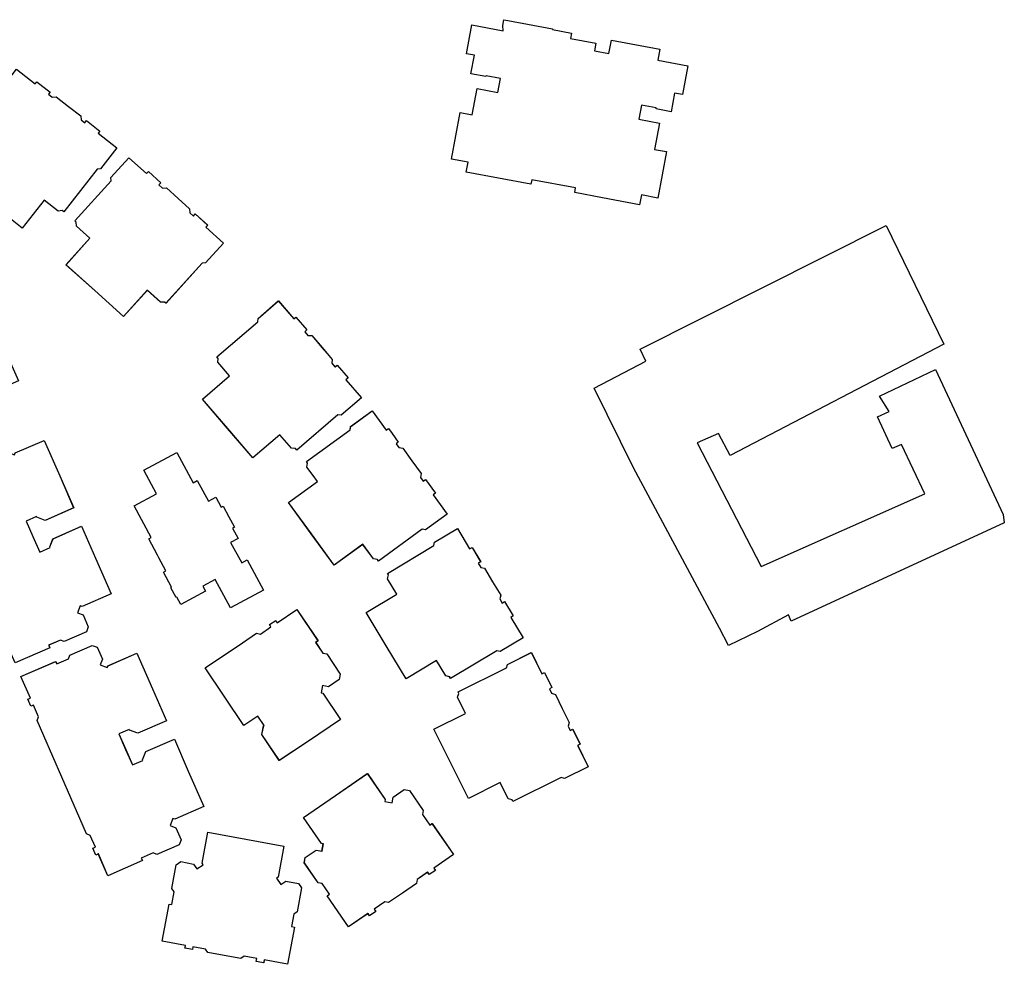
# Model space of a CAD drawing. Header units: inches. Extents: x 480978 to 483416, y 5454526 to 5457823.
# Tile 47 of 54: x 482977 to 483137, y 5456078 to 5456232. Entities that reach past the tile are written whole.
import ezdxf

# ---------------------------------------------------------------- set-up
doc = ezdxf.new("R2010")
doc.units = ezdxf.units.IN
doc.header["$MEASUREMENT"] = 0
doc.layers.add('ubcv_building_records', color=10, linetype='Continuous')
doc.layers.add('ubcv_buildings', color=10, linetype='Continuous')

# ---------------------------------------------------------------- blocks, each defined once
blk = doc.blocks.new('ubcv_campus_buildings_ACAD_1_FMEBLOCK36')
at = {"layer": 'ubcv_building_records'}
for points in [[(-31.78, 72.78), (-28.74, 70.4), (-28.46, 70.76), (-26.31, 69.08), (-26.59, 68.72), (-25.98, 68.24), (-25.34, 68.32), (-23.34, 66.75), (-21.34, 65.19), (-21.27, 64.55), (-20.66, 64.07), (-20.37, 64.43), (-18.22, 62.74), (-18.51, 62.38), (-15.47, 60), (-18.14, 56.58), (-18.68, 56.52), (-24.1, 49.6), (-24.34, 49.79), (-24.98, 49.71), (-27.28, 51.51), (-30.85, 46.95), (-35.81, 50.84), (-40.77, 54.72), (-37.2, 59.28), (-39.5, 61.08), (-39.58, 61.72), (-39.82, 61.91), (-34.4, 68.83), (-34.46, 69.36)], [(-13.51, 58.39), (-10.65, 55.81), (-10.34, 56.15), (-8.31, 54.32), (-8.62, 53.98), (-8.05, 53.46), (-7.4, 53.49), (-5.51, 51.79), (-3.63, 50.09), (-3.6, 49.44), (-3.02, 48.92), (-2.71, 49.26), (-0.69, 47.43), (-0.99, 47.09), (1.87, 44.51), (-1.04, 41.28), (-1.58, 41.25), (-7.47, 34.73), (-7.69, 34.93), (-8.34, 34.9), (-10.51, 36.86), (-14.39, 32.56), (-19.06, 36.78), (-23.74, 41), (-19.86, 45.3), (-22.03, 47.26), (-22.06, 47.9), (-22.29, 48.11), (-16.4, 54.63), (-16.42, 55.17)], [(-48.81, 48.01), (-47.96, 46.05), (-48.31, 45.15), (-47.18, 44.7), (-47.06, 45), (-42.35, 47.05), (-39.84, 41.28), (-37.56, 36.06), (-42.22, 34.03), (-43.56, 34.56), (-43.6, 34.65), (-45.28, 33.92), (-44.18, 31.4), (-43.09, 28.89), (-41.41, 29.62), (-41.45, 29.71), (-40.92, 31.05), (-36.27, 33.08), (-33.99, 27.86), (-31.48, 22.09), (-36.19, 20.04), (-36.49, 20.16), (-36.93, 19.02), (-36.03, 18.66), (-35.18, 16.71), (-35.49, 15.91), (-39.12, 14.32), (-39.73, 14.56), (-41.64, 13.73), (-41.45, 13.31), (-47.09, 10.86), (-48.63, 14.39), (-49.05, 14.21), (-49.54, 15.33), (-49.12, 15.51), (-49.95, 17.42), (-50.55, 17.66), (-51.65, 20.17), (-54.57, 26.88), (-57.49, 33.59), (-58.58, 36.1), (-58.35, 36.7), (-59.18, 38.61), (-59.6, 38.43), (-60.08, 39.55), (-59.67, 39.73), (-61.21, 43.27), (-55.57, 45.73), (-55.75, 46.14), (-53.84, 46.98), (-53.24, 46.74), (-49.61, 48.32)], [(10.8, 35.1), (13.32, 32.17), (13.67, 32.47), (15.45, 30.39), (15.1, 30.1), (15.6, 29.51), (16.25, 29.46), (17.9, 27.53), (19.56, 25.61), (19.51, 24.96), (20.01, 24.37), (20.36, 24.67), (22.14, 22.6), (21.79, 22.3), (24.31, 19.37), (21.01, 16.54), (20.47, 16.58), (13.81, 10.86), (13.61, 11.09), (12.96, 11.14), (11.06, 13.35), (6.67, 9.58), (2.56, 14.36), (-1.54, 19.14), (2.85, 22.91), (0.95, 25.13), (1, 25.77), (0.8, 26.01), (7.47, 31.73), (7.51, 32.27)], [(26.08, 17.22), (28.34, 14.09), (28.71, 14.36), (29.31, 13.54), (30.32, 12.15), (29.95, 11.88), (30.4, 11.26), (31.04, 11.15), (32.54, 9.1), (34.03, 7.04), (33.93, 6.41), (34.38, 5.78), (34.75, 6.05), (36.36, 3.84), (35.99, 3.57), (38.25, 0.44), (34.74, -2.11), (34.21, -2.02), (27.1, -7.19), (26.92, -6.94), (26.28, -6.84), (24.56, -4.47), (19.88, -7.88), (16.17, -2.78), (12.47, 2.32), (17.16, 5.72), (16.46, 6.69), (15.44, 8.08), (15.55, 8.72), (15.37, 8.97), (22.48, 14.13), (22.56, 14.66)], [(-32.88, 11.43), (-33.23, 10.53), (-32.1, 10.08), (-31.98, 10.38), (-27.27, 12.43), (-24.76, 6.66), (-22.49, 1.44), (-27.14, -0.59), (-28.48, -0.06), (-28.52, 0.03), (-30.2, -0.7), (-29.1, -3.21), (-28.01, -5.73), (-26.33, -5), (-26.37, -4.9), (-25.85, -3.56), (-21.19, -1.54), (-18.92, -6.75), (-16.99, -11.17), (-16.4, -12.53), (-21.11, -14.58), (-21.41, -14.46), (-21.85, -15.6), (-20.95, -15.95), (-20.1, -17.91), (-20.41, -18.71), (-24.05, -20.29), (-24.65, -20.05), (-26.56, -20.89), (-26.38, -21.31), (-32.01, -23.76), (-33.55, -20.22), (-33.97, -20.4), (-34.03, -20.26), (-34.46, -19.29), (-34.04, -19.1), (-34.87, -17.19), (-35.47, -16.96), (-36.57, -14.44), (-39.49, -7.74), (-42.41, -1.03), (-43.51, 1.49), (-43.27, 2.09), (-44.1, 4), (-44.52, 3.82), (-45.01, 4.93), (-44.59, 5.12), (-46.13, 8.66), (-40.49, 11.11), (-40.31, 10.69), (-38.4, 11.52), (-38.17, 12.12), (-34.53, 13.71), (-33.73, 13.39)], [(-5.7, 10.46), (-3.05, 5.54), (-2.38, 5.9), (-0.58, 2.55), (0.63, 3.2), (1.52, 1.54), (1.84, 1.71), (2.75, 0.01), (3.02, -0.49), (3.67, -1.69), (3.35, -1.85), (4.25, -3.51), (3.04, -4.16), (4.84, -7.51), (5.76, -7.02), (8.41, -11.94), (3.04, -14.83), (0.54, -10.18), (-1.47, -11.26), (-1.04, -12.07), (-5.06, -14.24), (-5.69, -13.07), (-5.83, -13.15), (-6.69, -11.54), (-6.56, -11.46), (-7.88, -9.02), (-7.48, -8.8), (-8.61, -6.69), (-8.85, -6.24), (-10.28, -3.6), (-9.87, -3.38), (-12.64, 1.76), (-9, 3.72), (-11.07, 7.57)], [(39.93, -1.91), (41.92, -5.22), (42.31, -4.99), (43.71, -7.33), (43.32, -7.56), (43.72, -8.23), (44.35, -8.38), (45.66, -10.56), (46.97, -12.74), (46.81, -13.36), (47.21, -14.03), (47.6, -13.79), (49.01, -16.13), (48.61, -16.37), (50.6, -19.68), (46.88, -21.92), (46.36, -21.78), (38.82, -26.31), (38.66, -26.05), (38.04, -25.89), (36.53, -23.39), (31.57, -26.37), (28.33, -20.97), (25.08, -15.57), (30.05, -12.59), (28.54, -10.08), (28.7, -9.46), (28.54, -9.2), (36.08, -4.67), (36.21, -4.15)], [(13.83, -15.09), (17.25, -20.19), (16.87, -20.45), (18.03, -22.18), (18.67, -22.3), (20.87, -25.59), (20.71, -26.44), (18.94, -27.63), (17.98, -27.44), (17.75, -28.64), (18.06, -28.7), (20.92, -32.96), (15.69, -36.47), (10.96, -39.64), (8.13, -35.42), (8.41, -34.01), (8.5, -33.95), (7.48, -32.43), (5.2, -33.96), (-1.11, -24.55), (4.97, -20.48), (7.25, -18.95), (7.88, -19.08), (9.61, -17.92), (9.36, -17.54), (10.37, -16.86), (10.62, -17.24)], [(-17.8, -23.18), (-18.16, -24.09), (-17.02, -24.53), (-16.91, -24.23), (-12.2, -22.18), (-9.68, -27.96), (-7.41, -33.17), (-12.07, -35.2), (-13.4, -34.68), (-13.45, -34.58), (-15.12, -35.31), (-14.03, -37.83), (-12.93, -40.34), (-11.25, -39.61), (-11.29, -39.52), (-10.77, -38.18), (-6.11, -36.15), (-3.84, -41.37), (-1.33, -47.14), (-6.03, -49.19), (-6.33, -49.08), (-6.78, -50.21), (-5.87, -50.57), (-5.02, -52.52), (-5.34, -53.33), (-8.97, -54.91), (-9.57, -54.67), (-11.48, -55.5), (-11.3, -55.92), (-16.93, -58.38), (-18.48, -54.84), (-18.89, -55.02), (-19.38, -53.9), (-18.96, -53.72), (-19.79, -51.81), (-20.4, -51.57), (-21.49, -49.06), (-24.41, -42.35), (-27.33, -35.64), (-28.43, -33.13), (-28.19, -32.53), (-29.02, -30.62), (-29.44, -30.8), (-29.93, -29.68), (-29.51, -29.5), (-31.05, -25.96), (-25.42, -23.51), (-25.23, -23.93), (-23.33, -23.09), (-23.09, -22.49), (-19.46, -20.91), (-18.65, -21.23)], [(51.95, -22.09), (53.68, -25.55), (54.09, -25.34), (55.31, -27.79), (54.9, -27.99), (55.24, -28.68), (55.86, -28.89), (56.99, -31.16), (58.12, -33.43), (57.92, -34.05), (58.26, -34.74), (58.67, -34.54), (59.89, -36.98), (59.48, -37.18), (61.21, -40.64), (57.32, -42.58), (56.81, -42.41), (48.95, -46.33), (48.81, -46.06), (48.2, -45.85), (46.89, -43.24), (41.71, -45.82), (38.9, -40.19), (36.09, -34.55), (41.27, -31.97), (39.96, -29.35), (40.17, -28.74), (40.03, -28.47), (47.9, -24.54), (48.07, -24.03)], [(28.13, -46.31), (29.33, -46.53), (29.5, -45.58), (31.26, -44.37), (32.11, -44.52), (34.35, -47.79), (34.24, -48.42), (35.42, -50.14), (35.79, -49.88), (39.28, -54.94), (36.1, -57.13), (36.36, -57.51), (35.35, -58.2), (35.09, -57.82), (33.38, -59), (33.26, -59.64), (31, -61.2), (28.74, -62.75), (28.1, -62.63), (26.39, -63.81), (26.65, -64.19), (25.64, -64.88), (25.38, -64.51), (22.2, -66.69), (18.72, -61.63), (19.1, -61.37), (17.92, -59.66), (17.28, -59.54), (15.03, -56.27), (15.19, -55.43), (16.95, -54.22), (17.9, -54.39), (18.12, -53.19), (17.81, -53.14), (14.9, -48.91), (20.09, -45.34), (25.27, -41.77), (28.18, -46)], [(11.71, -53.56), (10.77, -58.61), (10.51, -58.79), (11.2, -59.8), (12, -59.25), (14.1, -59.63), (14.59, -60.35), (13.87, -64.24), (13.34, -64.61), (12.96, -66.66), (13.41, -66.74), (12.29, -72.78), (8.49, -72.08), (8.41, -72.53), (7.21, -72.31), (7.3, -71.86), (5.25, -71.48), (4.72, -71.85), (2.02, -71.35), (-0.68, -70.85), (-1.05, -70.32), (-3.1, -69.94), (-3.18, -70.39), (-4.38, -70.17), (-4.29, -69.72), (-8.09, -69.02), (-6.97, -62.98), (-6.52, -63.06), (-6.15, -61.01), (-6.51, -60.48), (-5.79, -56.58), (-5.08, -56.09), (-2.99, -56.48), (-2.43, -57.28), (-1.43, -56.59), (-1.61, -56.33), (-0.68, -51.27), (5.51, -52.42)]]:
    blk.add_lwpolyline(points, close=True, dxfattribs=at)
blk = doc.blocks.new('ubcv_campus_buildings_ACAD_1_FMEBLOCK102')
at = {"layer": 'ubcv_buildings'}
for points in [[(-31.78, 72.78), (-28.74, 70.4), (-28.46, 70.76), (-26.31, 69.08), (-26.59, 68.72), (-25.98, 68.24), (-25.34, 68.32), (-23.34, 66.75), (-21.34, 65.19), (-21.27, 64.55), (-20.66, 64.07), (-20.37, 64.43), (-18.22, 62.74), (-18.51, 62.38), (-15.47, 60), (-18.14, 56.58), (-18.68, 56.52), (-24.1, 49.6), (-24.34, 49.79), (-24.98, 49.71), (-27.28, 51.51), (-30.85, 46.95), (-35.81, 50.84), (-40.77, 54.72), (-37.2, 59.28), (-39.5, 61.08), (-39.58, 61.72), (-39.82, 61.91), (-34.4, 68.83), (-34.46, 69.36)], [(-13.51, 58.39), (-10.65, 55.81), (-10.34, 56.15), (-8.31, 54.32), (-8.62, 53.98), (-8.05, 53.46), (-7.4, 53.49), (-5.51, 51.79), (-3.63, 50.09), (-3.6, 49.44), (-3.02, 48.92), (-2.71, 49.26), (-0.69, 47.43), (-0.99, 47.09), (1.87, 44.51), (-1.04, 41.28), (-1.58, 41.25), (-7.47, 34.73), (-7.69, 34.93), (-8.34, 34.9), (-10.51, 36.86), (-14.39, 32.56), (-19.06, 36.78), (-23.74, 41), (-19.86, 45.3), (-22.03, 47.26), (-22.06, 47.9), (-22.29, 48.11), (-16.4, 54.63), (-16.42, 55.17)], [(-48.81, 48.01), (-47.96, 46.05), (-48.31, 45.15), (-47.18, 44.7), (-47.06, 45), (-42.35, 47.05), (-39.84, 41.28), (-37.56, 36.06), (-42.22, 34.03), (-43.56, 34.56), (-43.6, 34.65), (-45.28, 33.92), (-44.18, 31.4), (-43.09, 28.89), (-41.41, 29.62), (-41.45, 29.71), (-40.92, 31.05), (-36.27, 33.08), (-33.99, 27.86), (-31.48, 22.09), (-36.19, 20.04), (-36.49, 20.16), (-36.93, 19.02), (-36.03, 18.66), (-35.18, 16.71), (-35.49, 15.91), (-39.12, 14.32), (-39.73, 14.56), (-41.64, 13.73), (-41.45, 13.31), (-47.09, 10.86), (-48.63, 14.39), (-49.05, 14.21), (-49.54, 15.33), (-49.12, 15.51), (-49.95, 17.42), (-50.55, 17.66), (-51.65, 20.17), (-54.57, 26.88), (-57.49, 33.59), (-58.58, 36.1), (-58.35, 36.7), (-59.18, 38.61), (-59.6, 38.43), (-60.08, 39.55), (-59.67, 39.73), (-61.21, 43.27), (-55.57, 45.73), (-55.75, 46.14), (-53.84, 46.98), (-53.24, 46.74), (-49.61, 48.32)], [(10.8, 35.1), (13.32, 32.17), (13.67, 32.47), (15.45, 30.39), (15.1, 30.1), (15.6, 29.51), (16.25, 29.46), (17.9, 27.53), (19.56, 25.61), (19.51, 24.96), (20.01, 24.37), (20.36, 24.67), (22.14, 22.6), (21.79, 22.3), (24.31, 19.37), (21.01, 16.54), (20.47, 16.58), (13.81, 10.86), (13.61, 11.09), (12.96, 11.14), (11.06, 13.35), (6.67, 9.58), (2.56, 14.36), (-1.54, 19.14), (2.85, 22.91), (0.95, 25.13), (1, 25.77), (0.8, 26.01), (7.47, 31.73), (7.51, 32.27)], [(26.08, 17.22), (28.34, 14.09), (28.71, 14.36), (29.31, 13.54), (30.32, 12.15), (29.95, 11.88), (30.4, 11.26), (31.04, 11.15), (32.54, 9.1), (34.03, 7.04), (33.93, 6.41), (34.38, 5.78), (34.75, 6.05), (36.36, 3.84), (35.99, 3.57), (38.25, 0.44), (34.74, -2.11), (34.21, -2.02), (27.1, -7.19), (26.92, -6.94), (26.28, -6.84), (24.56, -4.47), (19.88, -7.88), (16.17, -2.78), (12.47, 2.32), (17.16, 5.72), (16.46, 6.69), (15.44, 8.08), (15.55, 8.72), (15.37, 8.97), (22.48, 14.13), (22.56, 14.66)], [(-32.88, 11.43), (-33.23, 10.53), (-32.1, 10.08), (-31.98, 10.38), (-27.27, 12.43), (-24.76, 6.66), (-22.49, 1.44), (-27.14, -0.59), (-28.48, -0.06), (-28.52, 0.03), (-30.2, -0.7), (-29.1, -3.21), (-28.01, -5.73), (-26.33, -5), (-26.37, -4.9), (-25.85, -3.56), (-21.19, -1.54), (-18.92, -6.75), (-16.99, -11.17), (-16.4, -12.53), (-21.11, -14.58), (-21.41, -14.46), (-21.85, -15.6), (-20.95, -15.95), (-20.1, -17.91), (-20.41, -18.71), (-24.05, -20.29), (-24.65, -20.05), (-26.56, -20.89), (-26.38, -21.31), (-32.01, -23.76), (-33.55, -20.22), (-33.97, -20.4), (-34.03, -20.26), (-34.46, -19.29), (-34.04, -19.1), (-34.87, -17.19), (-35.47, -16.96), (-36.57, -14.44), (-39.49, -7.74), (-42.41, -1.03), (-43.51, 1.49), (-43.27, 2.09), (-44.1, 4), (-44.52, 3.82), (-45.01, 4.93), (-44.59, 5.12), (-46.13, 8.66), (-40.49, 11.11), (-40.31, 10.69), (-38.4, 11.52), (-38.17, 12.12), (-34.53, 13.71), (-33.73, 13.39)], [(-5.7, 10.46), (-3.05, 5.54), (-2.38, 5.9), (-0.58, 2.55), (0.63, 3.2), (1.52, 1.54), (1.84, 1.71), (2.75, 0.01), (3.02, -0.49), (3.67, -1.69), (3.35, -1.85), (4.25, -3.51), (3.04, -4.16), (4.84, -7.51), (5.76, -7.02), (8.41, -11.94), (3.04, -14.83), (0.54, -10.18), (-1.47, -11.26), (-1.04, -12.07), (-5.06, -14.24), (-5.69, -13.07), (-5.83, -13.15), (-6.69, -11.54), (-6.56, -11.46), (-7.88, -9.02), (-7.48, -8.8), (-8.61, -6.69), (-8.85, -6.24), (-10.28, -3.6), (-9.87, -3.38), (-12.64, 1.76), (-9, 3.72), (-11.07, 7.57)], [(39.93, -1.91), (41.92, -5.22), (42.31, -4.99), (43.71, -7.33), (43.32, -7.56), (43.72, -8.23), (44.35, -8.38), (45.66, -10.56), (46.97, -12.74), (46.81, -13.36), (47.21, -14.03), (47.6, -13.79), (49.01, -16.13), (48.61, -16.37), (50.6, -19.68), (46.88, -21.92), (46.36, -21.78), (38.82, -26.31), (38.66, -26.05), (38.04, -25.89), (36.53, -23.39), (31.57, -26.37), (28.33, -20.97), (25.08, -15.57), (30.05, -12.59), (28.54, -10.08), (28.7, -9.46), (28.54, -9.2), (36.08, -4.67), (36.21, -4.15)], [(13.83, -15.09), (17.25, -20.19), (16.87, -20.45), (18.03, -22.18), (18.67, -22.3), (20.87, -25.59), (20.71, -26.44), (18.94, -27.63), (17.98, -27.44), (17.75, -28.64), (18.06, -28.7), (20.92, -32.96), (15.69, -36.47), (10.96, -39.64), (8.13, -35.42), (8.41, -34.01), (8.5, -33.95), (7.48, -32.43), (5.2, -33.96), (-1.11, -24.55), (4.97, -20.48), (7.25, -18.95), (7.88, -19.08), (9.61, -17.92), (9.36, -17.54), (10.37, -16.86), (10.62, -17.24)], [(-17.8, -23.18), (-18.16, -24.09), (-17.02, -24.53), (-16.91, -24.23), (-12.2, -22.18), (-9.68, -27.96), (-7.41, -33.17), (-12.07, -35.2), (-13.4, -34.68), (-13.45, -34.58), (-15.12, -35.31), (-14.03, -37.83), (-12.93, -40.34), (-11.25, -39.61), (-11.29, -39.52), (-10.77, -38.18), (-6.11, -36.15), (-3.84, -41.37), (-1.33, -47.14), (-6.03, -49.19), (-6.33, -49.08), (-6.78, -50.21), (-5.87, -50.57), (-5.02, -52.52), (-5.34, -53.33), (-8.97, -54.91), (-9.57, -54.67), (-11.48, -55.5), (-11.3, -55.92), (-16.93, -58.38), (-18.48, -54.84), (-18.89, -55.02), (-19.38, -53.9), (-18.96, -53.72), (-19.79, -51.81), (-20.4, -51.57), (-21.49, -49.06), (-24.41, -42.35), (-27.33, -35.64), (-28.43, -33.13), (-28.19, -32.53), (-29.02, -30.62), (-29.44, -30.8), (-29.93, -29.68), (-29.51, -29.5), (-31.05, -25.96), (-25.42, -23.51), (-25.23, -23.93), (-23.33, -23.09), (-23.09, -22.49), (-19.46, -20.91), (-18.65, -21.23)], [(51.95, -22.09), (53.68, -25.55), (54.09, -25.34), (55.31, -27.79), (54.9, -27.99), (55.24, -28.68), (55.86, -28.89), (56.99, -31.16), (58.12, -33.43), (57.92, -34.05), (58.26, -34.74), (58.67, -34.54), (59.89, -36.98), (59.48, -37.18), (61.21, -40.64), (57.32, -42.58), (56.81, -42.41), (48.95, -46.33), (48.81, -46.06), (48.2, -45.85), (46.89, -43.24), (41.71, -45.82), (38.9, -40.19), (36.09, -34.55), (41.27, -31.97), (39.96, -29.35), (40.17, -28.74), (40.03, -28.47), (47.9, -24.54), (48.07, -24.03)], [(28.13, -46.31), (29.33, -46.53), (29.5, -45.58), (31.26, -44.37), (32.11, -44.52), (34.35, -47.79), (34.24, -48.42), (35.42, -50.14), (35.79, -49.88), (39.28, -54.94), (36.1, -57.13), (36.36, -57.51), (35.35, -58.2), (35.09, -57.82), (33.38, -59), (33.26, -59.64), (31, -61.2), (28.74, -62.75), (28.1, -62.63), (26.39, -63.81), (26.65, -64.19), (25.64, -64.88), (25.38, -64.51), (22.2, -66.69), (18.72, -61.63), (19.1, -61.37), (17.92, -59.66), (17.28, -59.54), (15.03, -56.27), (15.19, -55.43), (16.95, -54.22), (17.9, -54.39), (18.12, -53.19), (17.81, -53.14), (14.9, -48.91), (20.09, -45.34), (25.27, -41.77), (28.18, -46)], [(11.71, -53.56), (10.77, -58.61), (10.51, -58.79), (11.2, -59.8), (12, -59.25), (14.1, -59.63), (14.59, -60.35), (13.87, -64.24), (13.34, -64.61), (12.96, -66.66), (13.41, -66.74), (12.29, -72.78), (8.49, -72.08), (8.41, -72.53), (7.21, -72.31), (7.3, -71.86), (5.25, -71.48), (4.72, -71.85), (2.02, -71.35), (-0.68, -70.85), (-1.05, -70.32), (-3.1, -69.94), (-3.18, -70.39), (-4.38, -70.17), (-4.29, -69.72), (-8.09, -69.02), (-6.97, -62.98), (-6.52, -63.06), (-6.15, -61.01), (-6.51, -60.48), (-5.79, -56.58), (-5.08, -56.09), (-2.99, -56.48), (-2.43, -57.28), (-1.43, -56.59), (-1.61, -56.33), (-0.68, -51.27), (5.51, -52.42)]]:
    blk.add_lwpolyline(points, close=True, dxfattribs=at)

msp = doc.modelspace()

# ---------------------------------------------------------------- linework, layer by layer
at = {"layer": 'ubcv_building_records'}
for points in [[(483055.81, 5456230.99), (483055.99, 5456231.93), (483056.61, 5456231.81), (483063.88, 5456230.44), (483063.86, 5456230.31), (483066.96, 5456229.73), (483066.79, 5456228.88), (483070.93, 5456228.1), (483070.69, 5456226.86), (483073.05, 5456226.41), (483073.47, 5456228.62), (483081.36, 5456227.13), (483081.02, 5456225.35), (483085.92, 5456224.42), (483085.03, 5456219.75), (483083.74, 5456220), (483083.16, 5456216.97), (483080.72, 5456217.44), (483080.74, 5456217.57), (483078.38, 5456218.02), (483077.95, 5456215.75), (483081.31, 5456215.11), (483080.5, 5456210.84), (483082.45, 5456210.48), (483081.02, 5456202.91), (483078.34, 5456203.42), (483078.03, 5456201.82), (483072.01, 5456202.96), (483067.51, 5456203.81), (483067.65, 5456204.56), (483060.51, 5456205.91), (483060.37, 5456205.16), (483049.84, 5456207.15), (483050.15, 5456208.75), (483047.46, 5456209.26), (483048.89, 5456216.82), (483050.84, 5456216.45), (483051.65, 5456220.72), (483055.01, 5456220.09), (483055.44, 5456222.36), (483053.08, 5456222.81), (483053.05, 5456222.67), (483050.6, 5456223.13), (483051.18, 5456226.16), (483049.88, 5456226.4), (483050.76, 5456231.07), (483055.84, 5456230.11)], [(482994.98, 5456209.47), (482997.85, 5456206.89), (482998.15, 5456207.23), (483000.18, 5456205.4), (482999.87, 5456205.06), (483000.45, 5456204.54), (483001.09, 5456204.57), (483002.98, 5456202.87), (483004.86, 5456201.17), (483004.9, 5456200.52), (483005.47, 5456200), (483005.78, 5456200.34), (483007.81, 5456198.51), (483007.5, 5456198.17), (483010.36, 5456195.58), (483007.45, 5456192.36), (483006.92, 5456192.33), (483001.03, 5456185.81), (483000.8, 5456186.01), (483000.16, 5456185.98), (482997.99, 5456187.94), (482994.11, 5456183.64), (482989.43, 5456187.86), (482984.76, 5456192.08), (482988.64, 5456196.38), (482986.47, 5456198.34), (482986.43, 5456198.98), (482986.21, 5456199.19), (482992.1, 5456205.71), (482992.07, 5456206.25)], [(483087.4, 5456163.11), (483097.82, 5456143.02), (483124.42, 5456154.84), (483120.66, 5456162.85), (483119.13, 5456162.2), (483116.72, 5456167.36), (483118.64, 5456168.22), (483117.05, 5456170.72), (483126.19, 5456175.05), (483137.16, 5456151.43), (483137.37, 5456150.08), (483102.72, 5456134.08), (483102.25, 5456135.14), (483097.22, 5456132.45), (483092.53, 5456130.16), (483091.05, 5456132.94), (483077.07, 5456159.02), (483070.68, 5456172.02), (483079.07, 5456176.4), (483078.12, 5456178.34), (483118.17, 5456198.43), (483127.55, 5456179.15), (483092.78, 5456161.04), (483090.88, 5456164.61)], [(483019.3, 5456186.18), (483021.81, 5456183.25), (483022.16, 5456183.55), (483023.94, 5456181.47), (483023.59, 5456181.18), (483024.1, 5456180.59), (483024.74, 5456180.54), (483026.4, 5456178.61), (483028.05, 5456176.68), (483028, 5456176.04), (483028.51, 5456175.45), (483028.85, 5456175.75), (483030.63, 5456173.68), (483030.29, 5456173.38), (483032.8, 5456170.45), (483029.5, 5456167.62), (483028.97, 5456167.66), (483022.3, 5456161.94), (483022.1, 5456162.17), (483021.46, 5456162.22), (483019.55, 5456164.43), (483015.16, 5456160.66), (483011.06, 5456165.44), (483006.95, 5456170.22), (483011.35, 5456173.99), (483009.44, 5456176.21), (483009.49, 5456176.85), (483009.29, 5456177.08), (483015.96, 5456182.81), (483016, 5456183.35)], [(483034.57, 5456168.3), (483036.84, 5456165.17), (483037.21, 5456165.44), (483037.8, 5456164.62), (483038.81, 5456163.23), (483038.44, 5456162.96), (483038.9, 5456162.34), (483039.54, 5456162.23), (483041.03, 5456160.18), (483042.52, 5456158.12), (483042.42, 5456157.48), (483042.87, 5456156.86), (483043.24, 5456157.13), (483044.85, 5456154.92), (483044.48, 5456154.65), (483046.75, 5456151.52), (483043.23, 5456148.97), (483042.7, 5456149.06), (483035.59, 5456143.89), (483035.41, 5456144.14), (483034.77, 5456144.24), (483033.06, 5456146.6), (483028.37, 5456143.2), (483024.67, 5456148.3), (483020.97, 5456153.4), (483025.65, 5456156.8), (483024.95, 5456157.77), (483023.94, 5456159.16), (483024.04, 5456159.8), (483023.86, 5456160.05), (483030.97, 5456165.21), (483031.06, 5456165.74)], [(483002.79, 5456161.54), (483005.44, 5456156.62), (483006.11, 5456156.98), (483007.92, 5456153.63), (483009.12, 5456154.28), (483010.02, 5456152.62), (483010.33, 5456152.79), (483011.24, 5456151.09), (483011.51, 5456150.59), (483012.16, 5456149.39), (483011.85, 5456149.22), (483012.74, 5456147.57), (483011.53, 5456146.92), (483013.34, 5456143.57), (483014.25, 5456144.06), (483016.9, 5456139.14), (483011.54, 5456136.25), (483009.03, 5456140.9), (483007.02, 5456139.81), (483007.45, 5456139.01), (483003.43, 5456136.84), (483002.8, 5456138), (483002.67, 5456137.93), (483001.8, 5456139.54), (483001.93, 5456139.62), (483000.62, 5456142.06), (483001.02, 5456142.28), (482999.88, 5456144.39), (482999.64, 5456144.84), (482998.22, 5456147.48), (482998.62, 5456147.7), (482995.85, 5456152.84), (482999.49, 5456154.8), (482997.42, 5456158.65)], [(483048.42, 5456149.17), (483050.41, 5456145.86), (483050.8, 5456146.09), (483052.21, 5456143.75), (483051.82, 5456143.52), (483052.22, 5456142.85), (483052.84, 5456142.7), (483054.15, 5456140.52), (483055.46, 5456138.34), (483055.3, 5456137.72), (483055.7, 5456137.05), (483056.09, 5456137.29), (483057.5, 5456134.95), (483057.11, 5456134.71), (483059.1, 5456131.4), (483055.37, 5456129.16), (483054.85, 5456129.29), (483047.32, 5456124.77), (483047.16, 5456125.03), (483046.53, 5456125.19), (483045.03, 5456127.69), (483040.06, 5456124.71), (483036.82, 5456130.11), (483033.58, 5456135.51), (483038.54, 5456138.49), (483037.04, 5456140.99), (483037.19, 5456141.62), (483037.04, 5456141.88), (483044.57, 5456146.41), (483044.7, 5456146.93)], [(483022.32, 5456135.99), (483025.75, 5456130.89), (483025.37, 5456130.63), (483026.53, 5456128.9), (483027.16, 5456128.78), (483029.37, 5456125.49), (483029.2, 5456124.64), (483027.43, 5456123.45), (483026.48, 5456123.64), (483026.24, 5456122.44), (483026.55, 5456122.38), (483029.41, 5456118.12), (483024.18, 5456114.61), (483019.46, 5456111.44), (483016.63, 5456115.66), (483016.91, 5456117.07), (483016.99, 5456117.13), (483015.97, 5456118.65), (483013.69, 5456117.12), (483007.39, 5456126.53), (483013.46, 5456130.6), (483015.74, 5456132.13), (483016.37, 5456132), (483018.1, 5456133.16), (483017.85, 5456133.54), (483018.86, 5456134.22), (483019.12, 5456133.84)], [(482990.69, 5456127.9), (482990.34, 5456126.99), (482991.47, 5456126.55), (482991.59, 5456126.85), (482996.3, 5456128.9), (482998.81, 5456123.12), (483001.08, 5456117.91), (482996.43, 5456115.88), (482995.09, 5456116.4), (482995.05, 5456116.5), (482993.37, 5456115.77), (482994.47, 5456113.25), (482995.56, 5456110.74), (482997.24, 5456111.47), (482997.2, 5456111.56), (482997.72, 5456112.9), (483002.38, 5456114.93), (483004.65, 5456109.71), (483007.17, 5456103.94), (483002.46, 5456101.89), (483002.16, 5456102), (483001.72, 5456100.87), (483002.62, 5456100.51), (483003.47, 5456098.56), (483003.16, 5456097.75), (482999.52, 5456096.17), (482998.92, 5456096.41), (482997.01, 5456095.58), (482997.2, 5456095.16), (482991.56, 5456092.7), (482990.02, 5456096.24), (482989.6, 5456096.06), (482989.11, 5456097.18), (482989.53, 5456097.36), (482988.7, 5456099.27), (482988.1, 5456099.51), (482987, 5456102.02), (482984.08, 5456108.73), (482981.16, 5456115.43), (482980.06, 5456117.95), (482980.3, 5456118.55), (482979.47, 5456120.46), (482979.05, 5456120.28), (482978.56, 5456121.4), (482978.98, 5456121.58), (482977.44, 5456125.12), (482983.08, 5456127.57), (482983.26, 5456127.15), (482985.17, 5456127.99), (482985.4, 5456128.59), (482989.04, 5456130.17), (482989.84, 5456129.85)], [(483060.45, 5456128.99), (483062.17, 5456125.53), (483062.58, 5456125.74), (483063.8, 5456123.29), (483063.39, 5456123.09), (483063.74, 5456122.4), (483064.35, 5456122.19), (483065.48, 5456119.92), (483066.62, 5456117.64), (483066.41, 5456117.03), (483066.76, 5456116.34), (483067.17, 5456116.54), (483068.39, 5456114.1), (483067.98, 5456113.9), (483069.7, 5456110.44), (483065.81, 5456108.5), (483065.3, 5456108.67), (483057.44, 5456104.75), (483057.3, 5456105.02), (483056.69, 5456105.23), (483055.39, 5456107.84), (483050.2, 5456105.26), (483047.39, 5456110.89), (483044.58, 5456116.53), (483049.76, 5456119.11), (483048.46, 5456121.73), (483048.66, 5456122.34), (483048.53, 5456122.61), (483056.39, 5456126.54), (483056.56, 5456127.05)], [(483036.62, 5456104.77), (483037.82, 5456104.55), (483037.99, 5456105.5), (483039.75, 5456106.71), (483040.6, 5456106.56), (483042.85, 5456103.29), (483042.73, 5456102.66), (483043.91, 5456100.94), (483044.29, 5456101.2), (483047.77, 5456096.14), (483044.59, 5456093.95), (483044.85, 5456093.57), (483043.85, 5456092.88), (483043.59, 5456093.26), (483041.87, 5456092.08), (483041.75, 5456091.44), (483039.49, 5456089.88), (483037.23, 5456088.33), (483036.6, 5456088.45), (483034.88, 5456087.27), (483035.14, 5456086.89), (483034.14, 5456086.2), (483033.88, 5456086.57), (483030.7, 5456084.39), (483027.21, 5456089.45), (483027.59, 5456089.71), (483026.41, 5456091.42), (483025.77, 5456091.54), (483023.53, 5456094.81), (483023.68, 5456095.65), (483025.44, 5456096.86), (483026.4, 5456096.69), (483026.62, 5456097.89), (483026.3, 5456097.94), (483023.39, 5456102.17), (483028.58, 5456105.74), (483033.77, 5456109.31), (483036.68, 5456105.08)], [(483020.2, 5456097.52), (483019.27, 5456092.47), (483019, 5456092.29), (483019.69, 5456091.28), (483020.49, 5456091.83), (483022.59, 5456091.44), (483023.08, 5456090.73), (483022.36, 5456086.84), (483021.83, 5456086.47), (483021.45, 5456084.42), (483021.9, 5456084.34), (483020.78, 5456078.3), (483016.99, 5456079), (483016.91, 5456078.55), (483015.71, 5456078.77), (483015.79, 5456079.22), (483013.74, 5456079.6), (483013.21, 5456079.23), (483010.51, 5456079.73), (483007.81, 5456080.23), (483007.45, 5456080.76), (483005.4, 5456081.14), (483005.32, 5456080.69), (483004.12, 5456080.91), (483004.2, 5456081.36), (483000.4, 5456082.06), (483001.52, 5456088.1), (483001.97, 5456088.02), (483002.35, 5456090.07), (483001.98, 5456090.6), (483002.7, 5456094.5), (483003.41, 5456094.99), (483005.51, 5456094.6), (483006.06, 5456093.8), (483007.06, 5456094.49), (483006.88, 5456094.75), (483007.81, 5456099.8), (483014.01, 5456098.66)]]:
    msp.add_lwpolyline(points, close=True, dxfattribs=at)
for points in [[(482976.71, 5456223.86), (482979.75, 5456221.48), (482980.03, 5456221.84), (482982.18, 5456220.16), (482981.9, 5456219.8), (482982.51, 5456219.32), (482983.15, 5456219.4), (482985.15, 5456217.83), (482987.15, 5456216.27), (482987.23, 5456215.62), (482987.84, 5456215.15), (482988.12, 5456215.51), (482990.27, 5456213.82), (482989.99, 5456213.46), (482993.03, 5456211.08), (482990.35, 5456207.66), (482989.81, 5456207.6), (482984.39, 5456200.68), (482984.15, 5456200.87), (482983.51, 5456200.79), (482981.21, 5456202.59), (482977.64, 5456198.03), (482972.68, 5456201.92)], [(482976.51, 5456161.46), (482981.22, 5456163.51), (482983.73, 5456157.74), (482986.01, 5456152.52), (482981.35, 5456150.49), (482980.01, 5456151.02), (482979.97, 5456151.11), (482978.29, 5456150.38), (482979.39, 5456147.87), (482980.49, 5456145.35), (482982.16, 5456146.08), (482982.12, 5456146.18), (482982.65, 5456147.51), (482987.3, 5456149.54), (482989.58, 5456144.33), (482991.5, 5456139.91), (482992.09, 5456138.55), (482987.38, 5456136.5), (482987.08, 5456136.62), (482986.64, 5456135.48), (482987.54, 5456135.13), (482988.39, 5456133.17), (482988.08, 5456132.37), (482984.45, 5456130.79), (482983.84, 5456131.02), (482981.94, 5456130.19), (482982.12, 5456129.77), (482976.48, 5456127.32)]]:
    msp.add_lwpolyline(points, dxfattribs=at)
at = {"layer": 'ubcv_buildings'}
for points in [[(483055.81, 5456230.99), (483055.99, 5456231.93), (483056.61, 5456231.81), (483063.88, 5456230.44), (483063.86, 5456230.31), (483066.96, 5456229.73), (483066.79, 5456228.88), (483070.93, 5456228.1), (483070.69, 5456226.86), (483073.05, 5456226.41), (483073.47, 5456228.62), (483081.36, 5456227.13), (483081.02, 5456225.35), (483085.92, 5456224.42), (483085.03, 5456219.75), (483083.74, 5456220), (483083.16, 5456216.97), (483080.72, 5456217.44), (483080.74, 5456217.57), (483078.38, 5456218.02), (483077.95, 5456215.75), (483081.31, 5456215.11), (483080.5, 5456210.84), (483082.45, 5456210.48), (483081.02, 5456202.91), (483078.34, 5456203.42), (483078.03, 5456201.82), (483072.01, 5456202.96), (483067.51, 5456203.81), (483067.65, 5456204.56), (483060.51, 5456205.91), (483060.37, 5456205.16), (483049.84, 5456207.15), (483050.15, 5456208.75), (483047.46, 5456209.26), (483048.89, 5456216.82), (483050.84, 5456216.45), (483051.65, 5456220.72), (483055.01, 5456220.09), (483055.44, 5456222.36), (483053.08, 5456222.81), (483053.05, 5456222.67), (483050.6, 5456223.13), (483051.18, 5456226.16), (483049.88, 5456226.4), (483050.76, 5456231.07), (483055.84, 5456230.11)], [(483087.4, 5456163.11), (483097.82, 5456143.02), (483124.42, 5456154.84), (483120.66, 5456162.85), (483119.13, 5456162.2), (483116.72, 5456167.36), (483118.64, 5456168.22), (483117.05, 5456170.72), (483126.19, 5456175.05), (483137.16, 5456151.43), (483137.37, 5456150.08), (483102.72, 5456134.08), (483102.25, 5456135.14), (483097.22, 5456132.45), (483092.53, 5456130.16), (483091.05, 5456132.94), (483077.07, 5456159.02), (483070.68, 5456172.02), (483079.07, 5456176.4), (483078.12, 5456178.34), (483118.17, 5456198.43), (483127.55, 5456179.15), (483092.78, 5456161.04), (483090.88, 5456164.61)]]:
    msp.add_lwpolyline(points, close=True, dxfattribs=at)

# ---------------------------------------------------------------- block references
at = {"layer": 'ubcv_building_records'}
msp.add_blockref('ubcv_campus_buildings_ACAD_1_FMEBLOCK36', (483008.49, 5456151.08), dxfattribs=at)
at = {"layer": 'ubcv_buildings'}
msp.add_blockref('ubcv_campus_buildings_ACAD_1_FMEBLOCK102', (483008.49, 5456151.08), dxfattribs=at)

doc.saveas('drawing.dxf')
